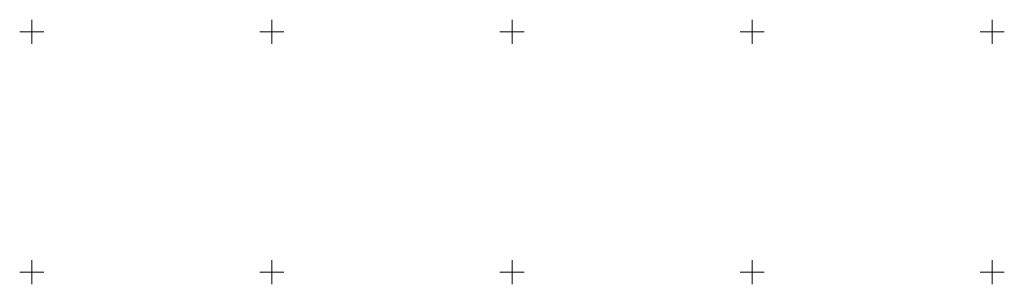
# Model space of a CAD drawing. Header units: metres. Extents: x 6538042 to 13082743, y 6022817 to 12049805.
# Tile 90 of 92: x 6539398 to 6539602, y 6025348 to 6025402. Entities that reach past the tile are written whole.
import ezdxf

# ---------------------------------------------------------------- set-up
doc = ezdxf.new("R2010")
doc.units = ezdxf.units.M
doc.header["$MEASUREMENT"] = 0
doc.layers.add('siatka', color=7, linetype='CONTINUOUS', lineweight=18)

msp = doc.modelspace()

# ---------------------------------------------------------------- linework, layer by layer
at = {"layer": 'siatka', "color": 7, "linetype": 'Continuous', "lineweight": 13, "flags": 128}
for points in [[(6539400, 6025397.5), (6539400, 6025402.5)], [(6539450, 6025397.5), (6539450, 6025402.5)], [(6539500, 6025397.5), (6539500, 6025402.5)], [(6539550, 6025397.5), (6539550, 6025402.5)], [(6539600, 6025397.5), (6539600, 6025402.5)], [(6539397.5, 6025400), (6539402.5, 6025400)], [(6539447.5, 6025400), (6539452.5, 6025400)], [(6539497.5, 6025400), (6539502.5, 6025400)], [(6539547.5, 6025400), (6539552.5, 6025400)], [(6539597.5, 6025400), (6539602.5, 6025400)], [(6539400, 6025347.5), (6539400, 6025352.5)], [(6539450, 6025347.5), (6539450, 6025352.5)], [(6539500, 6025347.5), (6539500, 6025352.5)], [(6539550, 6025347.5), (6539550, 6025352.5)], [(6539600, 6025347.5), (6539600, 6025352.5)], [(6539397.5, 6025350), (6539402.5, 6025350)], [(6539447.5, 6025350), (6539452.5, 6025350)], [(6539497.5, 6025350), (6539502.5, 6025350)], [(6539547.5, 6025350), (6539552.5, 6025350)], [(6539597.5, 6025350), (6539602.5, 6025350)]]:
    msp.add_lwpolyline(points, dxfattribs=at)

doc.saveas('drawing.dxf')
